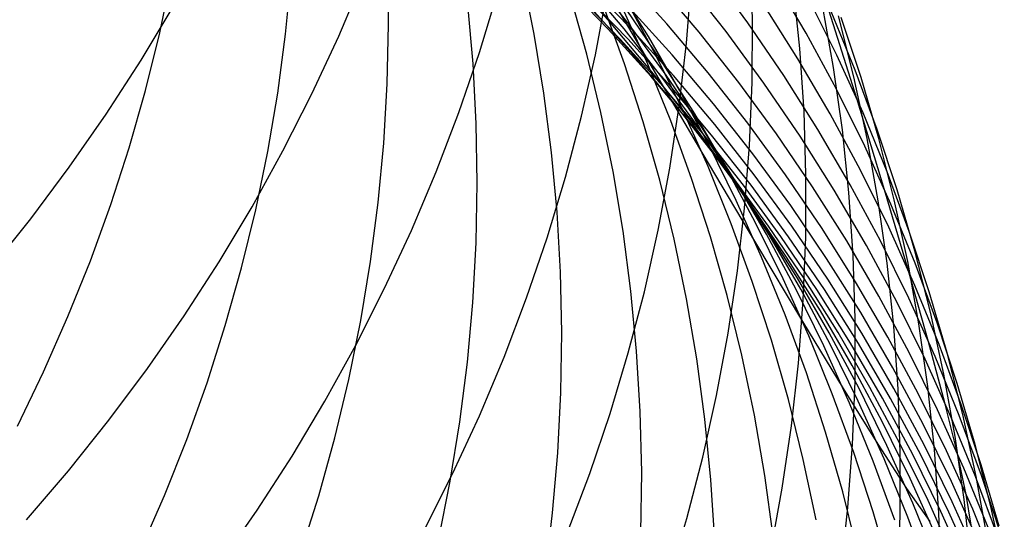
# Model space of a CAD drawing. Header units: millimetres. Extents: x 119 to 175.9, y -203.1 to -153.8.
# Tile 123 of 256: x 135.897 to 136.513, y -162.836 to -162.523. Entities that reach past the tile are written whole.
import ezdxf

# ---------------------------------------------------------------- set-up
doc = ezdxf.new("R2010")
doc.units = ezdxf.units.MM
doc.header["$MEASUREMENT"] = 0
doc.layers.add('Layer 01', color=5, linetype='Continuous', true_color=0x0000ff)

msp = doc.modelspace()

# ---------------------------------------------------------------- linework, layer by layer
at = {"layer": 'Layer 01'}
for p, q in [((136.24464, -162.47157, 30.99259), (136.28615, -162.54246, 31.32085)), ((136.12795, -162.52644, 29.60285), (136.12744, -162.48946, 29.61511)), ((136.35538, -162.52347, 40.40904), (136.3542, -162.48427, 40.39809)), ((135.98489, -162.53167, 28.91642), (135.99253, -162.49546, 28.92826)), ((136.06355, -162.5325, 29.25843), (136.06716, -162.49573, 29.27061)), ((136.27836, -162.52635, 32.7568), (136.25412, -162.49554, 32.76153)), ((136.35242, -162.52524, 37.14606), (136.32876, -162.49304, 37.14146)), ((136.09683, -162.53369, 42.03186), (136.11235, -162.4971, 42.02205)), ((136.21897, -162.53246, 30.28612), (136.21154, -162.49586, 30.29762)), ((136.26521, -162.5292, 34.23572), (136.23756, -162.50069, 34.23714)), ((136.26712, -162.52575, 33.4931), (136.24061, -162.49646, 33.49607)), ((136.27513, -162.52919, 33.12343), (136.24974, -162.49912, 33.12726)), ((136.27924, -162.52875, 35.34897), (136.25145, -162.5001, 35.34824)), ((136.29037, -162.53388, 32.03125), (136.2697, -162.50107, 32.03799)), ((136.30192, -162.52605, 36.07982), (136.27507, -162.49642, 36.07764)), ((136.32209, -162.53111, 36.43952), (136.29626, -162.50057, 36.43656)), ((136.31414, -162.53813, 40.8055), (136.31723, -162.49899, 40.79448)), ((136.33895, -162.53086, 36.79469), (136.31418, -162.49947, 36.79092)), ((136.38898, -162.53171, 37.84907), (136.36883, -162.49735, 37.84272)), ((136.18475, -162.54391, 41.61761), (136.19624, -162.50609, 41.60714)), ((136.27279, -162.53558, 34.60766), (136.24509, -162.50701, 34.60835)), ((136.27742, -162.5354, 34.97926), (136.24967, -162.50678, 34.97923)), ((136.25724, -162.54525, 41.2084), (136.26458, -162.50658, 41.19754)), ((136.38499, -162.54145, 40.02968), (136.38096, -162.5024, 40.01908)), ((136.18072, -162.551, 29.93735), (136.17741, -162.51399, 29.94926)), ((136.25177, -162.54483, 30.62633), (136.24158, -162.50863, 30.63711)), ((136.29491, -162.54545, 31.67221), (136.27673, -162.51149, 31.68006)), ((136.38376, -162.54781, 37.5006), (136.36241, -162.51409, 37.4951)), ((136.40816, -162.54545, 38.20438), (136.3905, -162.50985, 38.19715)), ((136.42057, -162.57255, 38.20983), (136.40064, -162.50915, 38.55186)), ((135.97319, -162.54869, 42.45834), (135.99381, -162.5143, 42.44977)), ((136.28111, -162.54557, 33.86255), (136.25453, -162.51619, 33.86474)), ((136.27549, -162.55106, 30.97022), (136.26257, -162.51541, 30.98013)), ((136.28993, -162.55123, 31.31862), (136.27434, -162.51634, 31.32755)), ((136.29855, -162.5493, 32.3889), (136.27662, -162.51704, 32.39462)), ((136.30523, -162.54535, 35.71699), (136.27841, -162.51572, 35.71552)), ((136.40611, -162.55323, 39.65589), (136.39924, -162.51451, 39.64577)), ((136.41968, -162.55489, 38.56194), (136.40461, -162.51823, 38.55387)), ((136.12712, -162.56349, 29.5908), (136.12795, -162.52644, 29.60285)), ((136.29259, -162.55594, 33.4901), (136.26712, -162.52575, 33.4931)), ((136.30151, -162.55798, 32.75204), (136.27836, -162.52635, 32.7568)), ((136.32773, -162.55659, 36.08204), (136.30192, -162.52605, 36.07982)), ((136.37494, -162.55824, 37.15072), (136.35242, -162.52524, 37.14606)), ((136.35516, -162.56273, 40.41986), (136.35538, -162.52347, 40.40904)), ((136.41884, -162.55916, 39.28705), (136.40918, -162.52095, 39.27752)), ((136.42332, -162.5596, 38.92258), (136.41091, -162.52207, 38.91374)), ((135.97596, -162.56768, 28.9049), (135.98489, -162.53167, 28.91642)), ((136.05863, -162.56921, 29.24651), (136.06355, -162.5325, 29.25843)), ((136.22508, -162.56934, 30.27474), (136.21897, -162.53246, 30.28612)), ((136.29185, -162.55866, 34.2343), (136.26521, -162.5292, 34.23572)), ((136.29946, -162.56014, 33.11958), (136.27513, -162.52919, 33.12343)), ((136.30603, -162.55835, 35.34973), (136.27924, -162.52875, 35.34897)), ((136.34684, -162.56253, 36.44253), (136.32209, -162.53111, 36.43952)), ((136.3626, -162.5631, 36.79851), (136.33895, -162.53086, 36.79469)), ((136.4079, -162.56676, 37.85547), (136.38898, -162.53171, 37.84907)), ((136.08, -162.56979, 42.04136), (136.09683, -162.53369, 42.03186)), ((136.29949, -162.5651, 34.60698), (136.27279, -162.53558, 34.60766)), ((136.30417, -162.56496, 34.9793), (136.27742, -162.5354, 34.97926)), ((136.30987, -162.5674, 32.02449), (136.29037, -162.53388, 32.03125)), ((136.30965, -162.57718, 40.81634), (136.31414, -162.53813, 40.8055)), ((136.17191, -162.58137, 41.6278), (136.18475, -162.54391, 41.61761)), ((136.26066, -162.58141, 30.61564), (136.25177, -162.54483, 30.62633)), ((136.28615, -162.54246, 31.32085), (136.3238, -162.60634, 31.65851)), ((136.38763, -162.58065, 40.04018), (136.38499, -162.54145, 40.02968)), ((135.95137, -162.58243, 42.46654), (135.97319, -162.54869, 42.45834)), ((136.18269, -162.58816, 29.92562), (136.18072, -162.551, 29.93735)), ((136.24853, -162.5837, 41.21904), (136.25724, -162.54525, 41.2084)), ((136.28714, -162.58715, 30.96036), (136.27549, -162.55106, 30.97022)), ((136.30665, -162.57585, 33.86036), (136.28111, -162.54557, 33.86255)), ((136.31188, -162.58002, 31.66438), (136.29491, -162.54545, 31.67221)), ((136.31934, -162.58231, 32.38317), (136.29855, -162.5493, 32.3889)), ((136.33101, -162.57588, 35.71849), (136.30523, -162.54535, 35.71699)), ((136.40392, -162.58224, 37.50615), (136.38376, -162.54781, 37.5006)), ((136.42455, -162.58165, 38.21165), (136.40816, -162.54545, 38.20438)), ((136.30428, -162.58666, 31.30972), (136.28993, -162.55123, 31.31862)), ((136.317, -162.58699, 33.48709), (136.29259, -162.55594, 33.4901)), ((136.35246, -162.58802, 36.0843), (136.32773, -162.55659, 36.08204)), ((136.41159, -162.59219, 39.66595), (136.40611, -162.55323, 39.65589)), ((136.43345, -162.59206, 38.57002), (136.41968, -162.55489, 38.56194)), ((136.31745, -162.58902, 34.23287), (136.29185, -162.55866, 34.2343)), ((136.3227, -162.59191, 33.11572), (136.29946, -162.56014, 33.11958)), ((136.32354, -162.5904, 32.74727), (136.30151, -162.55798, 32.75204)), ((136.33177, -162.58886, 35.3505), (136.30603, -162.55835, 35.34973)), ((136.37049, -162.59479, 36.44557), (136.34684, -162.56253, 36.44253)), ((136.35353, -162.60199, 40.43055), (136.35516, -162.56273, 40.41986)), ((136.38512, -162.59614, 36.80237), (136.3626, -162.5631, 36.79851)), ((136.3963, -162.59201, 37.15541), (136.37494, -162.55824, 37.15072)), ((136.42714, -162.59771, 39.29654), (136.41884, -162.55916, 39.28705)), ((136.43437, -162.59755, 38.93141), (136.42332, -162.5596, 38.92258)), ((135.96574, -162.60346, 28.89371), (135.97596, -162.56768, 28.9049)), ((136.05239, -162.60581, 29.23488), (136.05863, -162.56921, 29.24651)), ((136.12496, -162.60055, 29.57899), (136.12712, -162.56349, 29.5908)), ((136.22985, -162.60645, 30.2635), (136.22508, -162.56934, 30.27474)), ((136.32514, -162.59552, 34.60629), (136.29949, -162.5651, 34.60698)), ((136.32987, -162.59544, 34.97935), (136.30417, -162.56496, 34.9793)), ((136.32819, -162.60159, 32.01774), (136.30987, -162.5674, 32.02449)), ((136.42557, -162.60244, 37.8619), (136.4079, -162.56676, 37.85547)), ((136.06191, -162.60536, 42.05053), (136.08, -162.56979, 42.04136)), ((136.438, -162.6296, 37.86674), (136.42057, -162.57255, 38.20983)), ((136.15774, -162.61842, 41.6377), (136.17191, -162.58137, 41.6278)), ((136.26824, -162.61832, 30.60506), (136.26066, -162.58141, 30.61564)), ((136.30376, -162.61609, 40.827), (136.30965, -162.57718, 40.81634)), ((136.33113, -162.607, 33.85815), (136.30665, -162.57585, 33.86036)), ((136.32762, -162.61518, 31.65656), (136.31188, -162.58002, 31.66438)), ((136.35571, -162.6073, 35.72001), (136.33101, -162.57588, 35.71849)), ((136.38886, -162.61994, 40.05057), (136.38763, -162.58065, 40.04018)), ((136.43964, -162.6184, 38.21893), (136.42455, -162.58165, 38.21165)), ((135.92836, -162.61546, 42.47435), (135.95137, -162.58243, 42.46654)), ((136.23845, -162.62187, 41.22944), (136.24853, -162.5837, 41.21904)), ((136.29749, -162.62366, 30.95058), (136.28714, -162.58715, 30.96036)), ((136.31735, -162.62259, 31.30087), (136.30428, -162.58666, 31.30972)), ((136.34031, -162.61888, 33.48407), (136.317, -162.58699, 33.48709)), ((136.33895, -162.61602, 32.37743), (136.31934, -162.58231, 32.38317)), ((136.37609, -162.62028, 36.08659), (136.35246, -162.58802, 36.0843)), ((136.42285, -162.61735, 37.51173), (136.40392, -162.58224, 37.50615)), ((136.18332, -162.62543, 29.91408), (136.18269, -162.58816, 29.92562)), ((136.34199, -162.62025, 34.23144), (136.31745, -162.58902, 34.23287)), ((136.34481, -162.62447, 33.11184), (136.3227, -162.59191, 33.11572)), ((136.34442, -162.62357, 32.74249), (136.32354, -162.5904, 32.74727)), ((136.35644, -162.62025, 35.35129), (136.33177, -162.58886, 35.3505)), ((136.41645, -162.62649, 37.16015), (136.3963, -162.59201, 37.15541)), ((136.41568, -162.63135, 39.67593), (136.41159, -162.59219, 39.66595)), ((136.44588, -162.62969, 38.5781), (136.43345, -162.59206, 38.57002)), ((136.34973, -162.62682, 34.60562), (136.32514, -162.59552, 34.60629)), ((136.3545, -162.62679, 34.97941), (136.32987, -162.59544, 34.97935)), ((136.39299, -162.62785, 36.44865), (136.37049, -162.59479, 36.44557)), ((136.40647, -162.62994, 36.80627), (136.38512, -162.59614, 36.80237)), ((136.43405, -162.63654, 39.30599), (136.42714, -162.59771, 39.29654)), ((136.44408, -162.63587, 38.94022), (136.43437, -162.59755, 38.93141)), ((135.95426, -162.63895, 28.88288), (135.96574, -162.60346, 28.89371)), ((136.04256, -162.64035, 42.05935), (136.06191, -162.60536, 42.05053)), ((136.04485, -162.64226, 29.22354), (136.05239, -162.60581, 29.23488)), ((136.12147, -162.63759, 29.56742), (136.12496, -162.60055, 29.57899)), ((136.2333, -162.64376, 30.25242), (136.22985, -162.60645, 30.2635)), ((136.3238, -162.60634, 31.65851), (136.35729, -162.66289, 32.00594)), ((136.34528, -162.6364, 32.01099), (136.32819, -162.60159, 32.01774)), ((136.35049, -162.64121, 40.44108), (136.35353, -162.60199, 40.43055)), ((136.44198, -162.63872, 37.86835), (136.42557, -162.60244, 37.8619)), ((136.3545, -162.63899, 33.85594), (136.33113, -162.607, 33.85815)), ((136.37931, -162.63955, 35.72155), (136.35571, -162.6073, 35.72001)), ((135.90421, -162.64776, 42.48176), (135.92836, -162.61546, 42.47435)), ((136.14226, -162.65503, 41.64731), (136.15774, -162.61842, 41.6377)), ((136.2745, -162.6555, 30.59459), (136.26824, -162.61832, 30.60506)), ((136.29648, -162.65483, 40.83745), (136.30376, -162.61609, 40.827)), ((136.3421, -162.65088, 31.64877), (136.32762, -162.61518, 31.65656)), ((136.35737, -162.6504, 32.37169), (136.33895, -162.61602, 32.37743)), ((136.44054, -162.65311, 37.51735), (136.42285, -162.61735, 37.51173)), ((136.45344, -162.65566, 38.22622), (136.43964, -162.6184, 38.21893)), ((136.227, -162.65973, 41.23959), (136.23845, -162.62187, 41.22944)), ((136.30653, -162.66054, 30.94088), (136.29749, -162.62366, 30.95058)), ((136.32914, -162.65898, 31.29208), (136.31735, -162.62259, 31.30087)), ((136.3625, -162.65156, 33.48104), (136.34031, -162.61888, 33.48407)), ((136.36542, -162.65232, 34.23001), (136.34199, -162.62025, 34.23144)), ((136.36413, -162.65746, 32.7377), (136.34442, -162.62357, 32.74249)), ((136.36578, -162.65778, 33.10795), (136.34481, -162.62447, 33.11184)), ((136.38001, -162.65247, 35.3521), (136.35644, -162.62025, 35.35129)), ((136.39857, -162.65334, 36.0889), (136.37609, -162.62028, 36.08659)), ((136.38869, -162.65929, 40.06085), (136.38886, -162.61994, 40.05057)), ((136.18262, -162.66276, 29.90275), (136.18332, -162.62543, 29.91408)), ((136.37321, -162.65895, 34.60494), (136.34973, -162.62682, 34.60562)), ((136.37802, -162.65897, 34.97948), (136.3545, -162.62679, 34.97941)), ((136.41433, -162.66167, 36.45176), (136.39299, -162.62785, 36.44865)), ((136.42663, -162.66446, 36.8102), (136.40647, -162.62994, 36.80627)), ((136.43539, -162.66166, 37.16492), (136.41645, -162.62649, 37.16015)), ((136.45298, -162.68031, 37.52158), (136.438, -162.6296, 37.86674)), ((136.45698, -162.66774, 38.58618), (136.44588, -162.62969, 38.5781)), ((136.36114, -162.67179, 32.00426), (136.34528, -162.6364, 32.01099)), ((136.41837, -162.67064, 39.68582), (136.41568, -162.63135, 39.67593)), ((136.43958, -162.67561, 39.31537), (136.43405, -162.63654, 39.30599)), ((136.45242, -162.67452, 38.949), (136.44408, -162.63587, 38.94022)), ((135.94151, -162.67413, 28.8724), (135.95426, -162.63895, 28.88288)), ((136.02198, -162.67472, 42.06782), (136.04256, -162.64035, 42.05935)), ((136.036, -162.67851, 29.21252), (136.04485, -162.64226, 29.22354)), ((136.11665, -162.67457, 29.5561), (136.12147, -162.63759, 29.56742)), ((136.34605, -162.68034, 40.45144), (136.35049, -162.64121, 40.44108)), ((136.37675, -162.67176, 33.85372), (136.3545, -162.63899, 33.85594)), ((136.40177, -162.67259, 35.72312), (136.37931, -162.63955, 35.72155)), ((136.4571, -162.67555, 37.87483), (136.44198, -162.63872, 37.86835)), ((135.87894, -162.67927, 42.48877), (135.90421, -162.64776, 42.48176)), ((136.23541, -162.68122, 30.2415), (136.2333, -162.64376, 30.25242)), ((136.12548, -162.69114, 41.65661), (136.14226, -162.65503, 41.64731)), ((136.27942, -162.69292, 30.58425), (136.2745, -162.6555, 30.59459)), ((136.28782, -162.69334, 40.84769), (136.29648, -162.65483, 40.83745)), ((136.35531, -162.68708, 31.64103), (136.3421, -162.65088, 31.64877)), ((136.37458, -162.68541, 32.36596), (136.35737, -162.6504, 32.37169)), ((136.38353, -162.68499, 33.47801), (136.3625, -162.65156, 33.48104)), ((136.38772, -162.68518, 34.22857), (136.36542, -162.65232, 34.23001)), ((136.40244, -162.6855, 35.35292), (136.38001, -162.65247, 35.3521)), ((136.41989, -162.68716, 36.09124), (136.39857, -162.65334, 36.0889)), ((136.45696, -162.68945, 37.52299), (136.44054, -162.65311, 37.51735)), ((136.4659, -162.69338, 38.23352), (136.45344, -162.65566, 38.22622)), ((136.21422, -162.69723, 41.24949), (136.227, -162.65973, 41.23959)), ((136.31425, -162.69774, 30.93128), (136.30653, -162.66054, 30.94088)), ((136.33964, -162.69577, 31.28334), (136.32914, -162.65898, 31.29208)), ((136.38264, -162.69201, 32.73291), (136.36413, -162.65746, 32.7377)), ((136.38556, -162.6918, 33.10406), (136.36578, -162.65778, 33.10795)), ((136.39556, -162.69188, 34.60427), (136.37321, -162.65895, 34.60494)), ((136.40042, -162.69195, 34.97956), (136.37802, -162.65897, 34.97948)), ((136.38711, -162.69864, 40.07099), (136.38869, -162.65929, 40.06085)), ((136.43448, -162.69621, 36.4549), (136.41433, -162.66167, 36.45176)), ((136.45309, -162.69746, 37.16972), (136.43539, -162.66166, 37.16492)), ((136.18058, -162.70011, 29.89164), (136.18262, -162.66276, 29.90275)), ((136.35729, -162.66289, 32.00594), (136.38667, -162.71205, 32.36167)), ((136.44556, -162.69967, 36.81416), (136.42663, -162.66446, 36.8102)), ((136.46672, -162.70616, 38.59423), (136.45698, -162.66774, 38.58618)), ((135.92752, -162.70894, 28.8623), (135.94151, -162.67413, 28.8724)), ((136.37575, -162.70773, 31.99755), (136.36114, -162.67179, 32.00426)), ((136.39785, -162.70529, 33.8515), (136.37675, -162.67176, 33.85372)), ((136.42307, -162.7064, 35.72471), (136.40177, -162.67259, 35.72312)), ((136.41965, -162.71003, 39.69561), (136.41837, -162.67064, 39.68582)), ((136.0002, -162.70843, 42.07593), (136.02198, -162.67472, 42.06782)), ((136.02586, -162.71452, 29.20182), (136.036, -162.67851, 29.21252)), ((136.11051, -162.71143, 29.54506), (136.11665, -162.67457, 29.5561)), ((136.34022, -162.71933, 40.46163), (136.34605, -162.68034, 40.45144)), ((136.44372, -162.71486, 39.32469), (136.43958, -162.67561, 39.31537)), ((136.45938, -162.71345, 38.95773), (136.45242, -162.67452, 38.949)), ((136.46554, -162.72471, 37.17333), (136.45298, -162.68031, 37.52158)), ((136.47092, -162.71289, 37.88132), (136.4571, -162.67555, 37.87483)), ((136.23617, -162.71879, 30.23076), (136.23541, -162.68122, 30.2415)), ((136.39054, -162.721, 32.36024), (136.37458, -162.68541, 32.36596)), ((136.40339, -162.71913, 33.47497), (136.38353, -162.68499, 33.47801)), ((136.40887, -162.71879, 34.22714), (136.38772, -162.68518, 34.22857)), ((136.42371, -162.71928, 35.35376), (136.40244, -162.6855, 35.35292)), ((136.10743, -162.72671, 41.66559), (136.12548, -162.69114, 41.65661)), ((136.36724, -162.72373, 31.63332), (136.35531, -162.68708, 31.64103)), ((136.39994, -162.72718, 32.72813), (136.38264, -162.69201, 32.73291)), ((136.40415, -162.72649, 33.10017), (136.38556, -162.6918, 33.10406)), ((136.41676, -162.72556, 34.60361), (136.39556, -162.69188, 34.60427)), ((136.42166, -162.72569, 34.97965), (136.40042, -162.69195, 34.97956)), ((136.44003, -162.7217, 36.09361), (136.41989, -162.68716, 36.09124)), ((136.4721, -162.72635, 37.52865), (136.45696, -162.68945, 37.52299)), ((136.2001, -162.73432, 41.2591), (136.21422, -162.69723, 41.24949)), ((136.27779, -162.73157, 40.8577), (136.28782, -162.69334, 40.84769)), ((136.283, -162.73053, 30.57406), (136.27942, -162.69292, 30.58425)), ((136.32065, -162.73522, 30.92178), (136.31425, -162.69774, 30.93128)), ((136.34882, -162.73293, 31.27469), (136.33964, -162.69577, 31.28334)), ((136.38413, -162.73794, 40.08099), (136.38711, -162.69864, 40.07099)), ((136.45341, -162.73143, 36.45806), (136.43448, -162.69621, 36.4549)), ((136.46952, -162.73386, 37.17454), (136.45309, -162.69746, 37.16972)), ((136.47703, -162.73152, 38.24081), (136.4659, -162.69338, 38.23352)), ((136.1772, -162.73743, 29.88076), (136.18058, -162.70011, 29.89164)), ((136.46326, -162.7355, 36.81815), (136.44556, -162.69967, 36.81416)), ((135.9123, -162.74334, 28.85259), (135.92752, -162.70894, 28.8623)), ((135.97724, -162.74144, 42.08366), (136.0002, -162.70843, 42.07593)), ((136.38908, -162.74416, 31.99088), (136.37575, -162.70773, 31.99755)), ((136.41776, -162.73954, 33.84928), (136.39785, -162.70529, 33.8515)), ((136.41953, -162.74947, 39.70529), (136.41965, -162.71003, 39.69561)), ((136.44318, -162.74093, 35.72631), (136.42307, -162.7064, 35.72471)), ((136.4751, -162.7449, 38.60226), (136.46672, -162.70616, 38.59423)), ((136.01445, -162.75024, 29.19146), (136.02586, -162.71452, 29.20182)), ((136.10306, -162.74813, 29.53431), (136.11051, -162.71143, 29.54506)), ((136.38667, -162.71205, 32.36167), (136.41209, -162.75395, 32.72455)), ((136.44646, -162.75425, 39.33393), (136.44372, -162.71486, 39.32469)), ((136.46495, -162.75262, 38.96642), (136.45938, -162.71345, 38.95773)), ((136.48342, -162.75069, 37.88781), (136.47092, -162.71289, 37.88132)), ((136.2356, -162.75641, 30.22021), (136.23617, -162.71879, 30.23076)), ((136.33299, -162.75814, 40.47162), (136.34022, -162.71933, 40.46163)), ((136.40525, -162.75714, 32.35454), (136.39054, -162.721, 32.36024)), ((136.42205, -162.75394, 33.47193), (136.40339, -162.71913, 33.47497)), ((136.42884, -162.75312, 34.22572), (136.40887, -162.71879, 34.22714)), ((136.44379, -162.75378, 35.35462), (136.42371, -162.71928, 35.35376)), ((136.45895, -162.75692, 36.096), (136.44003, -162.7217, 36.09361)), ((136.08813, -162.7617, 41.67424), (136.10743, -162.72671, 41.66559)), ((136.37787, -162.76079, 31.62568), (136.36724, -162.72373, 31.63332)), ((136.41599, -162.76294, 32.72336), (136.39994, -162.72718, 32.72813)), ((136.42152, -162.76181, 33.09629), (136.40415, -162.72649, 33.10017)), ((136.43677, -162.75996, 34.60296), (136.41676, -162.72556, 34.60361)), ((136.44171, -162.76015, 34.97976), (136.42166, -162.72569, 34.97965)), ((136.47571, -162.76277, 36.82115), (136.46554, -162.72471, 37.17333)), ((136.48594, -162.76375, 37.53432), (136.4721, -162.72635, 37.52865)), ((136.18467, -162.77095, 41.26844), (136.2001, -162.73432, 41.2591)), ((136.26641, -162.76949, 40.86748), (136.27779, -162.73157, 40.8577)), ((136.28525, -162.76828, 30.56402), (136.283, -162.73053, 30.57406)), ((136.32571, -162.77293, 30.9124), (136.32065, -162.73522, 30.92178)), ((136.35668, -162.77042, 31.26611), (136.34882, -162.73293, 31.27469)), ((136.4711, -162.76728, 36.46125), (136.45341, -162.73143, 36.45806)), ((136.4797, -162.77194, 36.82215), (136.46326, -162.7355, 36.81815)), ((136.48468, -162.77081, 37.17938), (136.46952, -162.73386, 37.17454)), ((136.48681, -162.77003, 38.24809), (136.47703, -162.73152, 38.24081)), ((135.95312, -162.77371, 42.09101), (135.97724, -162.74144, 42.08366)), ((136.1725, -162.77467, 29.87012), (136.1772, -162.73743, 29.88076)), ((136.37974, -162.77715, 40.09083), (136.38413, -162.73794, 40.08099)), ((136.43648, -162.77445, 33.84707), (136.41776, -162.73954, 33.84928)), ((136.46208, -162.77614, 35.72794), (136.44318, -162.74093, 35.72631)), ((135.89588, -162.77729, 28.84327), (135.9123, -162.74334, 28.85259)), ((136.40113, -162.78105, 31.98425), (136.38908, -162.74416, 31.99088)), ((136.4821, -162.78393, 38.61025), (136.4751, -162.7449, 38.60226)), ((136.00178, -162.78564, 29.18145), (136.01445, -162.75024, 29.19146)), ((136.09431, -162.78463, 29.52385), (136.10306, -162.74813, 29.53431)), ((136.41209, -162.75395, 32.72455), (136.43374, -162.78869, 33.09338)), ((136.41801, -162.78891, 39.71485), (136.41953, -162.74947, 39.70529)), ((136.43948, -162.78938, 33.46891), (136.42205, -162.75394, 33.47193)), ((136.44761, -162.78812, 34.22429), (136.42884, -162.75312, 34.22572)), ((136.46267, -162.78895, 35.35549), (136.44379, -162.75378, 35.35462)), ((136.44779, -162.79374, 39.34308), (136.44646, -162.75425, 39.33393)), ((136.46913, -162.79197, 38.97504), (136.46495, -162.75262, 38.96642)), ((136.49457, -162.78891, 37.8943), (136.48342, -162.75069, 37.88781)), ((136.23368, -162.79404, 30.20987), (136.2356, -162.75641, 30.22021)), ((136.32439, -162.79671, 40.48142), (136.33299, -162.75814, 40.47162)), ((136.41868, -162.79377, 32.34887), (136.40525, -162.75714, 32.35454)), ((136.45558, -162.79503, 34.60231), (136.43677, -162.75996, 34.60296)), ((136.46055, -162.79528, 34.97987), (136.44171, -162.76015, 34.97976)), ((136.47663, -162.79278, 36.0984), (136.45895, -162.75692, 36.096)), ((136.0676, -162.79607, 41.68255), (136.08813, -162.7617, 41.67424)), ((136.38718, -162.79822, 31.6181), (136.37787, -162.76079, 31.62568)), ((136.43078, -162.79924, 32.7186), (136.41599, -162.76294, 32.72336)), ((136.43765, -162.79772, 33.09241), (136.42152, -162.76181, 33.09629)), ((136.48355, -162.79457, 36.46365), (136.47571, -162.76277, 36.82115)), ((136.49845, -162.80162, 37.54), (136.48594, -162.76375, 37.53432)), ((136.16795, -162.80709, 41.27747), (136.18467, -162.77095, 41.26844)), ((136.25368, -162.80704, 40.877), (136.26641, -162.76949, 40.86748)), ((136.28614, -162.80614, 30.55414), (136.28525, -162.76828, 30.56402)), ((136.36321, -162.80818, 31.25764), (136.35668, -162.77042, 31.26611)), ((136.48754, -162.80373, 36.46445), (136.4711, -162.76728, 36.46125)), ((136.49486, -162.80892, 36.82618), (136.4797, -162.77194, 36.82215)), ((136.49852, -162.80826, 37.18423), (136.48468, -162.77081, 37.17938)), ((136.49522, -162.80887, 38.25534), (136.48681, -162.77003, 38.24809)), ((135.92789, -162.8052, 42.09797), (135.95312, -162.77371, 42.09101)), ((136.16647, -162.8118, 29.85974), (136.1725, -162.77467, 29.87012)), ((136.32943, -162.81083, 30.90316), (136.32571, -162.77293, 30.9124)), ((136.37397, -162.81623, 40.10051), (136.37974, -162.77715, 40.09083)), ((136.45397, -162.81, 33.84486), (136.43648, -162.77445, 33.84707)), ((136.47975, -162.81197, 35.72957), (136.46208, -162.77614, 35.72794)), ((136.08426, -162.82088, 29.51371), (136.09431, -162.78463, 29.52385)), ((136.41187, -162.81834, 31.97766), (136.40113, -162.78105, 31.98425)), ((136.48772, -162.82319, 38.6182), (136.4821, -162.78393, 38.61025)), ((135.98785, -162.82066, 29.1718), (136.00178, -162.78564, 29.18145)), ((136.41508, -162.82831, 39.72427), (136.41801, -162.78891, 39.71485)), ((136.43374, -162.78869, 33.09338), (136.45174, -162.81635, 33.46664)), ((136.45567, -162.82541, 33.46589), (136.43948, -162.78938, 33.46891)), ((136.46515, -162.82375, 34.22288), (136.44761, -162.78812, 34.22429)), ((136.48031, -162.82476, 35.35636), (136.46267, -162.78895, 35.35549)), ((136.50438, -162.8275, 37.90077), (136.49457, -162.78891, 37.8943)), ((136.04586, -162.82978, 41.69051), (136.0676, -162.79607, 41.68255)), ((136.23043, -162.83164, 30.19975), (136.23368, -162.79404, 30.20987)), ((136.31442, -162.83501, 40.49099), (136.32439, -162.79671, 40.48142)), ((136.43083, -162.83085, 32.34323), (136.41868, -162.79377, 32.34887)), ((136.44772, -162.83328, 39.35212), (136.44779, -162.79374, 39.34308)), ((136.47316, -162.83074, 34.60167), (136.45558, -162.79503, 34.60231)), ((136.47817, -162.83104, 34.97999), (136.46055, -162.79528, 34.97987)), ((136.47192, -162.83146, 38.98358), (136.46913, -162.79197, 38.97504)), ((136.49305, -162.82923, 36.10082), (136.47663, -162.79278, 36.0984)), ((136.48907, -162.82006, 36.10021), (136.48355, -162.79457, 36.46365)), ((136.39517, -162.83596, 31.61059), (136.38718, -162.79822, 31.6181)), ((136.4443, -162.83604, 32.71387), (136.43078, -162.79924, 32.7186)), ((136.45252, -162.83416, 33.08855), (136.43765, -162.79772, 33.09241)), ((136.50963, -162.8399, 37.54567), (136.49845, -162.80162, 37.54)), ((135.90157, -162.83587, 42.10453), (135.92789, -162.8052, 42.09797)), ((136.14995, -162.84269, 41.2862), (136.16795, -162.80709, 41.27747)), ((136.23962, -162.84417, 40.88626), (136.25368, -162.80704, 40.877)), ((136.2857, -162.84404, 30.54445), (136.28614, -162.80614, 30.55414)), ((136.36841, -162.84617, 31.24927), (136.36321, -162.80818, 31.25764)), ((136.50269, -162.84073, 36.46767), (136.48754, -162.80373, 36.46445)), ((136.50871, -162.8464, 36.83021), (136.49486, -162.80892, 36.82618)), ((136.50226, -162.84798, 38.26256), (136.49522, -162.80887, 38.25534)), ((136.51106, -162.84618, 37.18908), (136.49852, -162.80826, 37.18423)), ((136.15912, -162.84877, 29.84964), (136.16647, -162.8118, 29.85974)), ((136.33181, -162.84887, 30.89405), (136.32943, -162.81083, 30.90316)), ((136.47022, -162.84613, 33.84266), (136.45397, -162.81, 33.84486)), ((136.49616, -162.84841, 35.73122), (136.47975, -162.81197, 35.72957)), ((135.9727, -162.85528, 29.16252), (135.98785, -162.82066, 29.1718)), ((136.07293, -162.85684, 29.50388), (136.08426, -162.82088, 29.51371)), ((136.3668, -162.85511, 40.11), (136.37397, -162.81623, 40.10051)), ((136.4213, -162.856, 31.97113), (136.41187, -162.81834, 31.97766)), ((136.45174, -162.81635, 33.46664), (136.46627, -162.83704, 33.84321)), ((136.49218, -162.83925, 35.73081), (136.48907, -162.82006, 36.10021)), ((136.4706, -162.86198, 33.46288), (136.45567, -162.82541, 33.46589)), ((136.48144, -162.85997, 34.22147), (136.46515, -162.82375, 34.22288)), ((136.4967, -162.86116, 35.35725), (136.48031, -162.82476, 35.35636)), ((136.49195, -162.86263, 38.62608), (136.48772, -162.82319, 38.6182)), ((136.51283, -162.86641, 37.90723), (136.50438, -162.8275, 37.90077)), ((136.02295, -162.86278, 41.6981), (136.04586, -162.82978, 41.69051)), ((136.22584, -162.86916, 30.18986), (136.23043, -162.83164, 30.19975)), ((136.41075, -162.86761, 39.73354), (136.41508, -162.82831, 39.72427)), ((136.44166, -162.86834, 32.33763), (136.43083, -162.83085, 32.34323)), ((136.44625, -162.87281, 39.36105), (136.44772, -162.83328, 39.35212)), ((136.4661, -162.87111, 33.08471), (136.45252, -162.83416, 33.08855)), ((136.4733, -162.87104, 38.99205), (136.47192, -162.83146, 38.98358)), ((136.48949, -162.86703, 34.60104), (136.47316, -162.83074, 34.60167)), ((136.49453, -162.8674, 34.98012), (136.47817, -162.83104, 34.97999)), ((136.5082, -162.86622, 36.10325), (136.49305, -162.82923, 36.10082)), ((136.30309, -162.87299, 40.50034), (136.31442, -162.83501, 40.49099))]:
    msp.add_line(p, q, dxfattribs=at)

doc.saveas('drawing.dxf')
